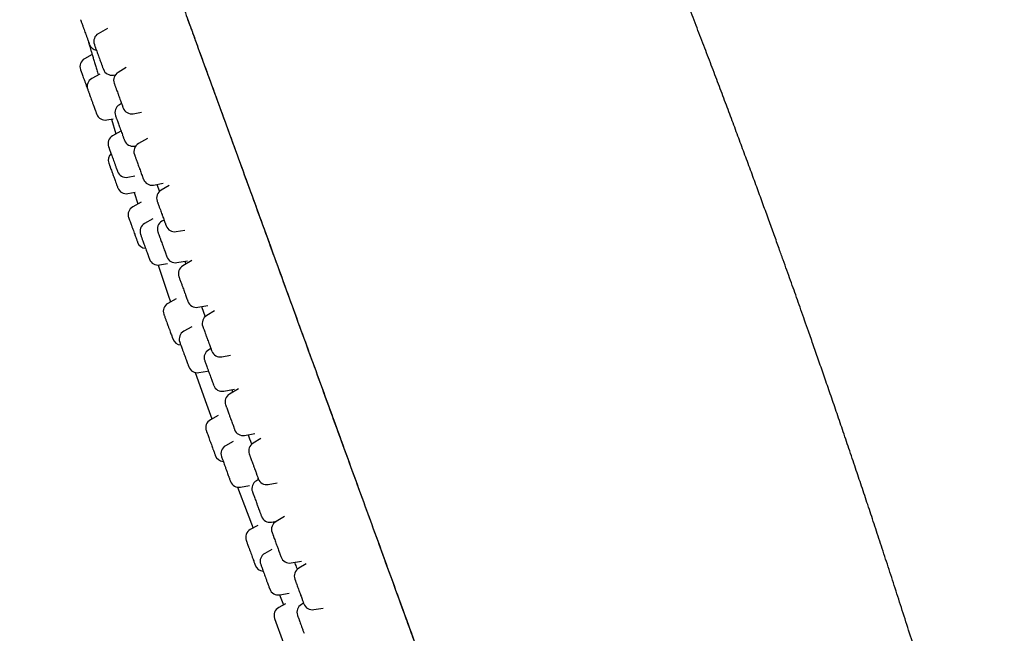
# Model space of a CAD drawing. Header units: millimetres. Extents: x 8 to 1577, y 12 to 2534.
# Tile 62 of 123: x 401 to 456, y 2125 to 2159. Entities that reach past the tile are written whole.
import ezdxf

# ---------------------------------------------------------------- set-up
doc = ezdxf.new("R2010")
doc.units = ezdxf.units.MM

msp = doc.modelspace()

# ---------------------------------------------------------------- linework, layer by layer
at = {"color": 7, "linetype": 'Continuous', "lineweight": 30}
for p, q in [((406.092, 2158.871), (405.579, 2158.575)), ((405.242, 2157.427), (404.813, 2157.185)), ((407.133, 2156.687), (406.681, 2156.426)), ((405.663, 2156.332), (405.216, 2156.08)), ((406.416, 2156.277), (406.534, 2156.297)), ((406.87, 2154.697), (406.75, 2154.628)), ((407.517, 2154.128), (407.972, 2154.208)), ((406.053, 2153.78), (406.41, 2153.847)), ((406.306, 2153.828), (406.559, 2153.003)), ((406.833, 2153.158), (406.374, 2152.898)), ((408.312, 2152.759), (407.803, 2152.465)), ((407.586, 2152.33), (407.662, 2152.343)), ((407.211, 2150.599), (407.609, 2150.673)), ((408.64, 2150.167), (409.172, 2150.26)), ((408.833, 2150.201), (408.978, 2149.804)), ((409.513, 2150.132), (409.065, 2149.874)), ((407.223, 2149.689), (407.621, 2149.763)), ((407.579, 2149.756), (407.782, 2149.122)), ((407.956, 2149.221), (407.489, 2148.958)), ((408.607, 2148.282), (408.148, 2148.023)), ((409.227, 2148.222), (409.107, 2148.152)), ((409.902, 2147.576), (410.374, 2147.659)), ((408.985, 2145.724), (409.425, 2145.806)), ((409.943, 2145.854), (410.532, 2145.958)), ((410.778, 2145.965), (410.275, 2145.674)), ((410.387, 2145.932), (410.445, 2145.772)), ((409.905, 2143.851), (409.443, 2143.591)), ((411.111, 2143.376), (411.661, 2143.473)), ((411.305, 2143.41), (411.51, 2142.848)), ((412.036, 2143.171), (411.597, 2142.918)), ((410.771, 2142.295), (410.325, 2142.043)), ((411.826, 2141.081), (411.706, 2141.011)), ((412.434, 2140.62), (412.921, 2140.706)), ((411.162, 2139.743), (411.638, 2139.832)), ((412.542, 2138.713), (413.146, 2138.82)), ((413.359, 2138.837), (412.867, 2138.553)), ((412.987, 2138.791), (413.038, 2138.651)), ((412.24, 2137.365), (411.799, 2137.117)), ((413.703, 2136.254), (414.266, 2136.354)), ((413.063, 2135.917), (412.641, 2135.679)), ((414.607, 2136.073), (414.178, 2135.826)), ((413.478, 2133.38), (413.982, 2133.474)), ((414.476, 2133.806), (414.354, 2133.735)), ((415.015, 2133.528), (415.514, 2133.616)), ((414.427, 2131.248), (414.019, 2131.019)), ((415.191, 2131.437), (415.478, 2131.487)), ((415.925, 2131.745), (415.445, 2131.468)), ((415.207, 2129.919), (414.817, 2129.699)), ((416.282, 2129.17), (416.855, 2129.271)), ((417.125, 2129.11), (416.71, 2128.87)), ((415.644, 2127.398), (415.866, 2126.848)), ((415.654, 2127.4), (416.173, 2127.496)), ((415.963, 2126.902), (415.593, 2126.694)), ((416.976, 2126.932), (416.855, 2126.863)), ((417.547, 2126.572), (418.055, 2126.661)), ((415.368, 2126.087), (415.867, 2124.715))]:
    msp.add_line(p, q, dxfattribs=at)
at = {"color": 7, "linetype": 'Continuous', "lineweight": 30, "flags": 128}
for points in [[(405.003, 2158.211), (405.009, 2158.19), (405.03, 2158.119)], [(408.899, 2145.715), (409.461, 2144.05), (409.589, 2143.673)], [(410.959, 2139.747), (411.592, 2137.985), (411.89, 2137.168)], [(413.303, 2133.378), (413.844, 2131.965), (414.176, 2131.107)]]:
    msp.add_lwpolyline(points, dxfattribs=at)
at = {"color": 7, "linetype": 'Continuous', "lineweight": 30}
for centre, start, end in [((405.829, 2158.142), 120, 200), ((405.559, 2158.152), 200, 259.6776), ((405.059, 2156.75), 119.4148, 200), ((406.329, 2156.769), 200, 280), ((406.931, 2155.993), 120, 200), ((405.461, 2155.645), 119.4148, 200), ((407, 2154.195), 120, 200), ((407.43, 2154.62), 200, 280), ((405.961, 2154.272), 200, 280.5852), ((406.619, 2152.463), 119.4148, 200), ((407.499, 2152.822), 200, 280), ((408.053, 2152.032), 120, 200), ((406.631, 2151.553), 133.8642, 200), ((407.119, 2151.09), 200, 280.5852), ((408.553, 2150.659), 200, 280), ((407.131, 2150.18), 200, 280.6594), ((409.315, 2149.441), 120, 200), ((407.734, 2148.522), 119.3406, 200), ((408.394, 2147.588), 119.4148, 200), ((409.357, 2147.719), 120, 200), ((409.815, 2148.068), 200, 280), ((408.234, 2147.149), 200, 266.1155), ((408.893, 2146.215), 200, 280.5852), ((409.856, 2146.346), 200, 280), ((410.525, 2145.241), 120, 200), ((409.688, 2143.155), 119.3406, 200), ((411.024, 2143.868), 200, 280), ((411.847, 2142.485), 120, 200), ((410.187, 2141.782), 200, 266.1155), ((410.57, 2141.608), 119.4148, 200), ((411.956, 2140.578), 120, 200), ((412.347, 2141.112), 200, 280), ((411.07, 2140.235), 200, 280.5852), ((412.455, 2139.206), 200, 280), ((413.117, 2138.12), 120, 200), ((412.044, 2136.681), 119.3406, 200), ((413.616, 2136.747), 200, 280), ((412.886, 2135.244), 119.4148, 200), ((414.428, 2135.393), 120, 200), ((412.544, 2135.308), 200, 266.1155), ((413.386, 2133.871), 200, 280.5852), ((414.604, 2133.302), 120, 200), ((414.928, 2134.02), 200, 280), ((415.104, 2131.929), 200, 280), ((415.695, 2131.035), 120, 200), ((414.264, 2130.583), 119.3406, 200), ((415.063, 2129.264), 119.4148, 200), ((414.763, 2129.21), 200, 266.1155), ((416.195, 2129.663), 200, 280), ((416.96, 2128.437), 120, 200), ((415.563, 2127.891), 200, 280.5852), ((417.105, 2126.43), 120, 200), ((417.46, 2127.064), 200, 280), ((415.838, 2126.258), 119.3406, 200)]:
    msp.add_arc(centre, 0.5, start, end, dxfattribs=at)
for points, knots in [([(455.876, 2107.857), (455.794, 2108.144), (455.571, 2108.922), (455.208, 2110.18), (454.789, 2111.62), (454.373, 2113.033), (453.961, 2114.422), (453.552, 2115.79), (453.132, 2117.181), (452.701, 2118.594), (452.262, 2120.023), (451.828, 2121.422), (451.401, 2122.788), (450.981, 2124.12), (450.57, 2125.417), (450.166, 2126.677), (449.772, 2127.9), (449.387, 2129.086), (449.013, 2130.23), (448.65, 2131.333), (448.299, 2132.395), (447.956, 2133.424), (447.607, 2134.464), (447.254, 2135.511), (446.897, 2136.564), (446.552, 2137.576), (446.219, 2138.547), (445.898, 2139.478), (445.589, 2140.369), (445.293, 2141.219), (445.029, 2141.975), (444.795, 2142.641), (444.59, 2143.223), (444.393, 2143.781), (444.2, 2144.324), (444.006, 2144.87), (443.805, 2145.434), (443.594, 2146.024), (443.357, 2146.684), (443.092, 2147.419), (442.798, 2148.232), (442.49, 2149.081), (442.166, 2149.966), (441.828, 2150.888), (441.482, 2151.826), (441.129, 2152.779), (440.768, 2153.745), (440.394, 2154.744), (440.007, 2155.773), (439.605, 2156.834), (439.189, 2157.925), (438.759, 2159.047), (438.315, 2160.199), (437.857, 2161.382), (437.387, 2162.588), (436.905, 2163.817), (436.41, 2165.069), (435.9, 2166.352), (435.371, 2167.675), (434.821, 2169.039), (434.25, 2170.445), (433.661, 2171.886), (433.053, 2173.361), (432.432, 2174.859), (431.797, 2176.378), (431.15, 2177.914), (430.489, 2179.473), (429.813, 2181.052), (429.125, 2182.649), (428.423, 2184.264), (427.704, 2185.903), (427.06, 2187.361), (426.493, 2188.635), (426.008, 2189.722), (425.51, 2190.83), (425.078, 2191.788), (424.811, 2192.378), (424.715, 2192.59)], [0, 0, 0, 0, 0.009906, 0.026865, 0.043453, 0.05973, 0.075746, 0.091545, 0.107133, 0.124005, 0.140562, 0.156776, 0.172625, 0.188089, 0.203149, 0.217791, 0.232009, 0.245809, 0.259201, 0.271963, 0.284342, 0.296346, 0.307977, 0.320748, 0.333047, 0.344879, 0.356245, 0.367144, 0.377575, 0.387536, 0.397026, 0.404151, 0.410984, 0.417524, 0.423779, 0.430117, 0.436752, 0.443682, 0.450908, 0.460042, 0.469609, 0.479607, 0.490037, 0.500898, 0.512188, 0.523226, 0.534644, 0.54644, 0.558615, 0.571165, 0.58409, 0.597387, 0.611053, 0.625089, 0.639499, 0.654021, 0.668917, 0.684194, 0.699861, 0.716225, 0.733015, 0.750245, 0.767908, 0.785979, 0.804097, 0.822551, 0.841305, 0.860323, 0.879563, 0.89903, 0.918806, 0.938987, 0.951925, 0.965094, 0.978522, 0.992244, 1, 1, 1, 1]), ([(401.217, 2184.994), (401.217, 2184.994), (401.215, 2185), (401.223, 2184.979), (401.241, 2184.927), (401.275, 2184.834), (401.322, 2184.705), (401.383, 2184.539), (401.457, 2184.336), (401.544, 2184.097), (401.644, 2183.821), (401.743, 2183.55), (401.832, 2183.303), (401.911, 2183.088), (401.999, 2182.846), (402.096, 2182.579), (402.204, 2182.283), (402.322, 2181.957), (402.449, 2181.609), (402.583, 2181.24), (402.725, 2180.852), (402.877, 2180.433), (403.042, 2179.98), (403.219, 2179.494), (403.402, 2178.991), (403.59, 2178.475), (403.781, 2177.949), (403.983, 2177.396), (404.194, 2176.816), (404.414, 2176.209), (404.64, 2175.589), (404.871, 2174.956), (405.105, 2174.314), (405.346, 2173.651), (405.594, 2172.968), (405.859, 2172.24), (406.141, 2171.465), (406.441, 2170.642), (406.747, 2169.801), (407.06, 2168.942), (407.378, 2168.068), (407.701, 2167.179), (408.029, 2166.278), (408.377, 2165.322), (408.745, 2164.312), (409.133, 2163.246), (409.524, 2162.171), (409.918, 2161.089), (410.314, 2160), (410.713, 2158.906), (411.224, 2157.502), (411.847, 2155.788), (412.585, 2153.762), (413.317, 2151.749), (414.045, 2149.751), (414.766, 2147.768), (415.489, 2145.782), (416.212, 2143.795), (416.932, 2141.817), (417.648, 2139.851), (418.359, 2137.897), (419.07, 2135.943), (419.781, 2133.991), (420.491, 2132.04), (421.2, 2130.093), (421.907, 2128.148), (422.563, 2126.347), (423.167, 2124.687), (423.719, 2123.17), (424.27, 2121.657), (424.785, 2120.243), (425.262, 2118.932), (425.701, 2117.724), (426.138, 2116.525), (426.539, 2115.422), (426.906, 2114.415), (427.238, 2113.501), (427.567, 2112.598), (427.894, 2111.7), (428.217, 2110.811), (428.537, 2109.933), (428.85, 2109.072), (429.157, 2108.231), (429.456, 2107.41), (429.746, 2106.611), (430.028, 2105.836), (430.3, 2105.088), (430.563, 2104.368), (430.814, 2103.677), (431.054, 2103.017), (431.283, 2102.39), (431.498, 2101.797), (431.702, 2101.237), (431.895, 2100.707), (432.078, 2100.204), (432.251, 2099.728), (432.414, 2099.28), (432.566, 2098.865), (432.706, 2098.479), (432.836, 2098.122), (432.956, 2097.791), (433.029, 2097.593), (433.065, 2097.493)], [0, 0, 0, 0, 0.000001, 0.015682, 0.031361, 0.04704, 0.062719, 0.078399, 0.093802, 0.109204, 0.124602, 0.140001, 0.1488, 0.157601, 0.166401, 0.175201, 0.184, 0.1928, 0.2016, 0.209667, 0.217734, 0.225802, 0.233869, 0.241935, 0.249999, 0.257315, 0.264633, 0.271951, 0.279269, 0.286587, 0.293906, 0.300808, 0.307706, 0.314603, 0.321499, 0.328396, 0.336096, 0.343797, 0.351499, 0.359202, 0.366904, 0.374603, 0.382301, 0.389999, 0.398798, 0.407599, 0.416399, 0.425198, 0.433998, 0.442798, 0.451599, 0.467731, 0.483864, 0.499998, 0.515679, 0.531358, 0.547038, 0.562718, 0.578399, 0.593799, 0.6092, 0.6246, 0.640001, 0.6554, 0.670799, 0.686202, 0.701604, 0.713702, 0.725802, 0.7379, 0.749995, 0.759798, 0.769602, 0.779404, 0.789203, 0.7969, 0.804598, 0.812298, 0.820002, 0.827862, 0.835718, 0.843573, 0.851428, 0.859286, 0.867143, 0.875, 0.88284, 0.890681, 0.898522, 0.906361, 0.914198, 0.921897, 0.929596, 0.937298, 0.945, 0.952859, 0.960716, 0.96857, 0.976426, 0.984284, 0.992143, 1, 1, 1, 1]), ([(404.591, 2159.351), (404.591, 2159.351), (404.59, 2159.354), (404.599, 2159.33), (404.612, 2159.293), (404.627, 2159.252), (404.64, 2159.218), (404.646, 2159.2)], [0, 0, 0, 0, 0.149484, 0.447796, 0.632587, 0.815675, 1, 1, 1, 1]), ([(404.646, 2159.2), (404.656, 2159.171), (404.678, 2159.113), (404.711, 2159.021), (404.74, 2158.941), (404.772, 2158.853), (404.814, 2158.738), (404.865, 2158.598), (404.909, 2158.477), (404.945, 2158.38), (404.972, 2158.304), (405.002, 2158.222), (405.032, 2158.139), (405.055, 2158.077), (405.069, 2158.037), (405.081, 2158.004), (405.089, 2157.982), (405.088, 2157.984), (405.088, 2157.985)], [0, 0, 0, 0, 0.076717, 0.153289, 0.195187, 0.236572, 0.319447, 0.402621, 0.485497, 0.536902, 0.587767, 0.63891, 0.715701, 0.792196, 0.834094, 0.875479, 0.958355, 1, 1, 1, 1]), ([(410.513, 2159.453), (410.633, 2159.123), (410.891, 2158.416), (411.287, 2157.327), (411.784, 2155.962), (412.365, 2154.364), (413.031, 2152.535), (413.698, 2150.704), (414.364, 2148.874), (415.026, 2147.054), (415.684, 2145.246), (416.338, 2143.449), (416.992, 2141.652), (417.664, 2139.807), (418.353, 2137.914), (419.059, 2135.973), (419.766, 2134.032), (420.472, 2132.091), (421.179, 2130.149), (421.809, 2128.419), (422.361, 2126.9), (422.837, 2125.593), (423.312, 2124.288), (423.786, 2122.986), (424.259, 2121.686), (424.731, 2120.39), (425.166, 2119.194), (425.566, 2118.096), (425.929, 2117.097), (426.29, 2116.106), (426.648, 2115.123), (426.909, 2114.406), (427.049, 2114.021), (427.073, 2113.956)], [0, 0, 0, 0, 0.021958, 0.047025, 0.07211, 0.112255, 0.152383, 0.192454, 0.232431, 0.272328, 0.311467, 0.350571, 0.389652, 0.428723, 0.470916, 0.513122, 0.555357, 0.597634, 0.639972, 0.682415, 0.711052, 0.739715, 0.768393, 0.797071, 0.825739, 0.854395, 0.883062, 0.905538, 0.928013, 0.950485, 0.97296, 0.995443, 1, 1, 1, 1]), ([(405.03, 2158.119), (405.031, 2158.116), (405.032, 2158.11), (405.048, 2158.058), (405.072, 2157.976), (405.105, 2157.864), (405.147, 2157.723), (405.197, 2157.555), (405.254, 2157.364), (405.316, 2157.153), (405.384, 2156.925), (405.455, 2156.685), (405.519, 2156.469), (405.559, 2156.334), (405.575, 2156.283)], [0, 0, 0, 0, 0.086084, 0.171913, 0.258665, 0.344922, 0.430553, 0.517067, 0.603545, 0.689188, 0.775496, 0.862076, 0.94775, 1, 1, 1, 1]), ([(405.361, 2157.967), (405.361, 2157.968), (405.36, 2157.968), (405.371, 2157.938), (405.39, 2157.887), (405.411, 2157.828), (405.432, 2157.771), (405.448, 2157.727), (405.456, 2157.705)], [0, 0, 0, 0, 0.13747, 0.362037, 0.585798, 0.724407, 0.86174, 1, 1, 1, 1]), ([(405.456, 2157.705), (405.469, 2157.67), (405.495, 2157.599), (405.532, 2157.495), (405.564, 2157.408), (405.598, 2157.315), (405.641, 2157.198), (405.691, 2157.061), (405.731, 2156.949), (405.763, 2156.863), (405.786, 2156.798), (405.811, 2156.731), (405.833, 2156.669), (405.848, 2156.628), (405.855, 2156.608), (405.859, 2156.598), (405.858, 2156.6), (405.858, 2156.601)], [0, 0, 0, 0, 0.084543, 0.168925, 0.215097, 0.260702, 0.352032, 0.44369, 0.535019, 0.591667, 0.64772, 0.70408, 0.788704, 0.873002, 0.919174, 0.96478, 1, 1, 1, 1]), ([(404.589, 2156.579), (404.59, 2156.577), (404.592, 2156.572), (404.603, 2156.54), (404.617, 2156.503), (404.634, 2156.455), (404.661, 2156.381), (404.701, 2156.272), (404.741, 2156.163), (404.777, 2156.063), (404.808, 2155.979), (404.844, 2155.878), (404.886, 2155.763), (404.925, 2155.657), (404.954, 2155.576), (404.973, 2155.523), (404.983, 2155.495), (404.987, 2155.485)], [0, 0, 0, 0, 0.0854631, 0.170597, 0.2172267, 0.2632847, 0.3555194, 0.4480864, 0.540321, 0.5975315, 0.6541403, 0.7110593, 0.7965224, 0.8816563, 0.928286, 0.974344, 1, 1, 1, 1]), ([(406.461, 2155.822), (406.461, 2155.821), (406.461, 2155.82), (406.47, 2155.797), (406.49, 2155.743), (406.515, 2155.673), (406.541, 2155.601), (406.566, 2155.534), (406.584, 2155.484), (406.593, 2155.459)], [0, 0, 0, 0, 0.084039, 0.272715, 0.46207, 0.650745, 0.76762, 0.883419, 1, 1, 1, 1]), ([(404.992, 2155.473), (404.992, 2155.473), (404.992, 2155.472), (404.997, 2155.458), (405.007, 2155.43), (405.025, 2155.381), (405.049, 2155.315), (405.072, 2155.252), (405.098, 2155.18), (405.135, 2155.079), (405.183, 2154.946), (405.228, 2154.824), (405.266, 2154.72), (405.297, 2154.635), (405.332, 2154.538), (405.37, 2154.434), (405.402, 2154.345), (405.426, 2154.281), (405.447, 2154.221), (405.469, 2154.161), (405.486, 2154.115), (405.491, 2154.099), (405.491, 2154.102), (405.491, 2154.102)], [0, 0, 0, 0, 0.031351, 0.071157, 0.111181, 0.171276, 0.231141, 0.26393, 0.296316, 0.361174, 0.426265, 0.491122, 0.531351, 0.571157, 0.611181, 0.671276, 0.731141, 0.76393, 0.796316, 0.861174, 0.926265, 0.991122, 1, 1, 1, 1]), ([(406.593, 2155.459), (406.607, 2155.42), (406.635, 2155.342), (406.675, 2155.233), (406.708, 2155.144), (406.742, 2155.05), (406.784, 2154.935), (406.831, 2154.805), (406.868, 2154.704), (406.895, 2154.628), (406.915, 2154.574), (406.934, 2154.521), (406.95, 2154.477), (406.959, 2154.453), (406.96, 2154.45), (406.96, 2154.449)], [0, 0, 0, 0, 0.091977, 0.183779, 0.234011, 0.283627, 0.382987, 0.482705, 0.582065, 0.643695, 0.704676, 0.765992, 0.858058, 0.949768, 1, 1, 1, 1]), ([(406.531, 2154.022), (406.531, 2154.021), (406.532, 2154.018), (406.546, 2153.98), (406.566, 2153.924), (406.589, 2153.862), (406.611, 2153.802), (406.627, 2153.756), (406.636, 2153.733)], [0, 0, 0, 0, 0.178542, 0.392416, 0.605521, 0.73753, 0.868324, 1, 1, 1, 1]), ([(406.636, 2153.733), (406.649, 2153.697), (406.676, 2153.624), (406.714, 2153.519), (406.746, 2153.43), (406.78, 2153.337), (406.823, 2153.22), (406.872, 2153.084), (406.912, 2152.975), (406.942, 2152.891), (406.965, 2152.829), (406.988, 2152.766), (407.009, 2152.709), (407.022, 2152.673), (407.027, 2152.657), (407.03, 2152.65), (407.029, 2152.652), (407.029, 2152.653)], [0, 0, 0, 0, 0.086304, 0.172444, 0.219578, 0.266133, 0.359365, 0.452933, 0.546164, 0.603993, 0.661214, 0.718748, 0.805135, 0.891189, 0.938323, 0.984878, 1, 1, 1, 1]), ([(406.151, 2152.288), (406.15, 2152.289), (406.15, 2152.29), (406.159, 2152.265), (406.173, 2152.226), (406.189, 2152.184), (406.21, 2152.124), (406.24, 2152.042), (406.274, 2151.95), (406.303, 2151.869), (406.335, 2151.781), (406.377, 2151.665), (406.429, 2151.525), (406.472, 2151.405), (406.507, 2151.308), (406.535, 2151.232), (406.564, 2151.151), (406.594, 2151.07), (406.616, 2151.009), (406.63, 2150.97), (406.642, 2150.939), (406.649, 2150.919), (406.648, 2150.922), (406.648, 2150.922)], [0, 0, 0, 0, 0.037336, 0.102193, 0.142422, 0.182228, 0.222252, 0.282348, 0.342212, 0.375001, 0.407388, 0.472245, 0.537336, 0.602193, 0.642422, 0.682228, 0.722252, 0.782348, 0.842212, 0.875001, 0.907388, 0.972245, 1, 1, 1, 1]), ([(407.584, 2151.86), (407.584, 2151.86), (407.583, 2151.861), (407.587, 2151.852), (407.597, 2151.823), (407.62, 2151.761), (407.647, 2151.686), (407.675, 2151.609), (407.7, 2151.539), (407.719, 2151.488), (407.728, 2151.462)], [0, 0, 0, 0, 0.04163, 0.131015, 0.310014, 0.489658, 0.668657, 0.779538, 0.889398, 1, 1, 1, 1]), ([(407.728, 2151.462), (407.743, 2151.422), (407.772, 2151.342), (407.812, 2151.232), (407.845, 2151.142), (407.879, 2151.049), (407.92, 2150.935), (407.966, 2150.809), (408.002, 2150.712), (408.027, 2150.641), (408.046, 2150.59), (408.063, 2150.543), (408.077, 2150.505), (408.083, 2150.488), (408.083, 2150.489), (408.083, 2150.489)], [0, 0, 0, 0, 0.094152, 0.188126, 0.239546, 0.290336, 0.392046, 0.494123, 0.595833, 0.658921, 0.721346, 0.784112, 0.878355, 0.972235, 1, 1, 1, 1]), ([(406.161, 2151.382), (406.162, 2151.381), (406.162, 2151.379), (406.169, 2151.361), (406.183, 2151.323), (406.203, 2151.268), (406.223, 2151.212), (406.247, 2151.147), (406.281, 2151.053), (406.327, 2150.926), (406.371, 2150.806), (406.409, 2150.702), (406.44, 2150.616), (406.476, 2150.517), (406.516, 2150.407), (406.551, 2150.312), (406.576, 2150.241), (406.601, 2150.174), (406.626, 2150.104), (406.649, 2150.043), (406.658, 2150.016), (406.662, 2150.007), (406.661, 2150.009), (406.661, 2150.009)], [0, 0, 0, 0, 0.036906, 0.076887, 0.136919, 0.196718, 0.229472, 0.261824, 0.326612, 0.391633, 0.456421, 0.496606, 0.53637, 0.576351, 0.636382, 0.696182, 0.728935, 0.761288, 0.826075, 0.891096, 0.955884, 0.996017, 1, 1, 1, 1]), ([(408.847, 2149.267), (408.846, 2149.268), (408.846, 2149.269), (408.85, 2149.259), (408.857, 2149.238), (408.874, 2149.193), (408.902, 2149.114), (408.934, 2149.026), (408.965, 2148.941), (408.993, 2148.864), (409.013, 2148.81), (409.023, 2148.783)], [0, 0, 0, 0, 0.064557, 0.145265, 0.224983, 0.384626, 0.544844, 0.704487, 0.803378, 0.901358, 1, 1, 1, 1]), ([(409.023, 2148.783), (409.038, 2148.741), (409.069, 2148.657), (409.109, 2148.546), (409.141, 2148.457), (409.175, 2148.366), (409.214, 2148.257), (409.257, 2148.14), (409.288, 2148.055), (409.31, 2147.995), (409.324, 2147.955), (409.337, 2147.92), (409.345, 2147.898), (409.344, 2147.899), (409.344, 2147.9)], [0, 0, 0, 0, 0.1011191, 0.2020462, 0.257271, 0.3118188, 0.4210549, 0.5306845, 0.6399205, 0.7076763, 0.7747197, 0.8421304, 0.9433466, 1, 1, 1, 1]), ([(407.266, 2148.348), (407.266, 2148.348), (407.266, 2148.348), (407.276, 2148.318), (407.291, 2148.277), (407.307, 2148.233), (407.33, 2148.171), (407.361, 2148.087), (407.395, 2147.993), (407.425, 2147.911), (407.457, 2147.822), (407.499, 2147.706), (407.55, 2147.566), (407.594, 2147.446), (407.629, 2147.351), (407.656, 2147.276), (407.684, 2147.197), (407.713, 2147.118), (407.735, 2147.059), (407.748, 2147.023), (407.758, 2146.994), (407.765, 2146.977), (407.763, 2146.98), (407.763, 2146.981)], [0, 0, 0, 0, 0.045889, 0.110747, 0.150976, 0.190782, 0.230806, 0.290901, 0.350765, 0.383554, 0.415941, 0.480799, 0.545889, 0.610747, 0.650976, 0.690782, 0.730806, 0.790901, 0.850765, 0.883554, 0.915941, 0.980799, 1, 1, 1, 1]), ([(407.924, 2147.416), (407.924, 2147.416), (407.924, 2147.417), (407.931, 2147.397), (407.949, 2147.348), (407.973, 2147.282), (407.998, 2147.212), (408.022, 2147.146), (408.053, 2147.062), (408.091, 2146.958), (408.13, 2146.85), (408.163, 2146.761), (408.197, 2146.667), (408.239, 2146.551), (408.287, 2146.42), (408.324, 2146.316), (408.353, 2146.239), (408.373, 2146.182), (408.393, 2146.127), (408.411, 2146.078), (408.42, 2146.053), (408.423, 2146.044), (408.423, 2146.045), (408.423, 2146.045)], [0, 0, 0, 0, 0.018463, 0.08332, 0.148411, 0.213268, 0.253497, 0.293303, 0.333327, 0.393423, 0.453287, 0.486076, 0.518463, 0.58332, 0.648411, 0.713268, 0.753497, 0.793303, 0.833327, 0.893423, 0.953287, 0.986076, 1, 1, 1, 1]), ([(408.888, 2147.546), (408.887, 2147.547), (408.886, 2147.549), (408.889, 2147.542), (408.895, 2147.526), (408.91, 2147.486), (408.936, 2147.413), (408.967, 2147.329), (408.997, 2147.246), (409.024, 2147.172), (409.043, 2147.118), (409.053, 2147.092)], [0, 0, 0, 0, 0.0288117, 0.1126038, 0.1953687, 0.3611118, 0.527452, 0.6931948, 0.7958646, 0.897589, 1, 1, 1, 1]), ([(409.053, 2147.092), (409.068, 2147.05), (409.098, 2146.967), (409.139, 2146.857), (409.171, 2146.767), (409.205, 2146.675), (409.245, 2146.565), (409.289, 2146.444), (409.321, 2146.355), (409.344, 2146.291), (409.36, 2146.247), (409.375, 2146.208), (409.385, 2146.18), (409.386, 2146.178), (409.386, 2146.177)], [0, 0, 0, 0, 0.098635, 0.197083, 0.250951, 0.304159, 0.410711, 0.517648, 0.624201, 0.690292, 0.755688, 0.821443, 0.920173, 1, 1, 1, 1]), ([(410.055, 2145.07), (410.056, 2145.068), (410.056, 2145.066), (410.064, 2145.045), (410.075, 2145.016), (410.094, 2144.961), (410.127, 2144.873), (410.161, 2144.777), (410.194, 2144.687), (410.223, 2144.607), (410.244, 2144.551), (410.254, 2144.523)], [0, 0, 0, 0, 0.136085, 0.210622, 0.284245, 0.431681, 0.579648, 0.727083, 0.818413, 0.908901, 1, 1, 1, 1]), ([(410.254, 2144.523), (410.269, 2144.48), (410.301, 2144.395), (410.341, 2144.285), (410.373, 2144.197), (410.405, 2144.108), (410.443, 2144.004), (410.483, 2143.895), (410.511, 2143.817), (410.53, 2143.766), (410.542, 2143.733), (410.552, 2143.705), (410.553, 2143.7), (410.555, 2143.697)], [0, 0, 0, 0, 0.1071919, 0.2141803, 0.2727216, 0.3305453, 0.4463417, 0.5625552, 0.6783514, 0.7501764, 0.8212461, 0.8927052, 1, 1, 1, 1]), ([(409.218, 2142.984), (409.218, 2142.983), (409.219, 2142.981), (409.225, 2142.965), (409.238, 2142.928), (409.264, 2142.857), (409.294, 2142.775), (409.324, 2142.694), (409.35, 2142.62), (409.384, 2142.528), (409.424, 2142.417), (409.464, 2142.307), (409.497, 2142.217), (409.531, 2142.125), (409.571, 2142.014), (409.615, 2141.892), (409.649, 2141.8), (409.673, 2141.735), (409.689, 2141.689), (409.704, 2141.648), (409.715, 2141.617), (409.717, 2141.614), (409.717, 2141.612)], [0, 0, 0, 0, 0.03294, 0.065477, 0.130633, 0.196024, 0.261181, 0.301596, 0.341585, 0.381794, 0.442167, 0.502307, 0.535247, 0.567784, 0.63294, 0.698332, 0.763488, 0.803903, 0.843893, 0.884101, 0.944474, 1, 1, 1, 1]), ([(411.378, 2142.311), (411.378, 2142.312), (411.377, 2142.314), (411.384, 2142.294), (411.395, 2142.266), (411.409, 2142.227), (411.433, 2142.162), (411.469, 2142.062), (411.507, 2141.959), (411.541, 2141.863), (411.572, 2141.78), (411.592, 2141.723), (411.603, 2141.695)], [0, 0, 0, 0, 0.061553, 0.189261, 0.25921, 0.328302, 0.466662, 0.605522, 0.743882, 0.82959, 0.914508, 1, 1, 1, 1]), ([(411.603, 2141.695), (411.618, 2141.652), (411.65, 2141.565), (411.689, 2141.457), (411.72, 2141.372), (411.751, 2141.287), (411.787, 2141.189), (411.823, 2141.09), (411.847, 2141.023), (411.863, 2140.981), (411.871, 2140.957), (411.877, 2140.942), (411.876, 2140.944), (411.876, 2140.944)], [0, 0, 0, 0, 0.1130137, 0.2258129, 0.2875338, 0.348498, 0.4705835, 0.5931088, 0.7151942, 0.7909202, 0.8658499, 0.9411901, 1, 1, 1, 1]), ([(410.1, 2141.437), (410.101, 2141.434), (410.103, 2141.429), (410.111, 2141.406), (410.123, 2141.374), (410.144, 2141.316), (410.178, 2141.225), (410.213, 2141.127), (410.247, 2141.035), (410.276, 2140.954), (410.312, 2140.856), (410.354, 2140.741), (410.394, 2140.631), (410.425, 2140.544), (410.457, 2140.456), (410.494, 2140.354), (410.533, 2140.247), (410.56, 2140.173), (410.578, 2140.123), (410.589, 2140.093), (410.598, 2140.069), (410.599, 2140.066), (410.6, 2140.065)], [0, 0, 0, 0, 0.060138, 0.093076, 0.125611, 0.190765, 0.256153, 0.321307, 0.361719, 0.401707, 0.441914, 0.502284, 0.562422, 0.595361, 0.627895, 0.693049, 0.758437, 0.823591, 0.864004, 0.903991, 0.944198, 1, 1, 1, 1]), ([(411.487, 2140.405), (411.487, 2140.405), (411.487, 2140.405), (411.495, 2140.383), (411.506, 2140.351), (411.521, 2140.31), (411.546, 2140.242), (411.584, 2140.139), (411.622, 2140.034), (411.657, 2139.937), (411.687, 2139.854), (411.708, 2139.796), (411.719, 2139.768)], [0, 0, 0, 0, 0.080234, 0.205401, 0.273957, 0.341673, 0.477279, 0.613374, 0.748981, 0.832982, 0.91621, 1, 1, 1, 1]), ([(411.719, 2139.768), (411.734, 2139.725), (411.766, 2139.638), (411.805, 2139.53), (411.836, 2139.446), (411.866, 2139.362), (411.901, 2139.267), (411.936, 2139.17), (411.959, 2139.107), (411.974, 2139.067), (411.981, 2139.046), (411.986, 2139.034), (411.985, 2139.037), (411.985, 2139.037)], [0, 0, 0, 0, 0.115076, 0.229934, 0.292781, 0.354858, 0.479171, 0.603933, 0.728246, 0.805354, 0.881651, 0.958366, 1, 1, 1, 1]), ([(412.647, 2137.948), (412.647, 2137.948), (412.646, 2137.95), (412.651, 2137.937), (412.663, 2137.904), (412.677, 2137.865), (412.695, 2137.816), (412.723, 2137.74), (412.763, 2137.629), (412.804, 2137.518), (412.84, 2137.418), (412.871, 2137.333), (412.892, 2137.275), (412.902, 2137.247)], [0, 0, 0, 0, 0.0142839, 0.1327589, 0.2507776, 0.315419, 0.3792678, 0.5071302, 0.6354532, 0.7633154, 0.8425199, 0.9209951, 1, 1, 1, 1]), ([(412.902, 2137.247), (412.918, 2137.204), (412.949, 2137.117), (412.988, 2137.012), (413.017, 2136.931), (413.046, 2136.852), (413.079, 2136.762), (413.11, 2136.676), (413.13, 2136.622), (413.141, 2136.592), (413.146, 2136.578), (413.146, 2136.577), (413.146, 2136.577)], [0, 0, 0, 0, 0.121841, 0.243451, 0.309992, 0.375718, 0.507339, 0.639435, 0.771056, 0.852697, 0.933479, 1, 1, 1, 1]), ([(411.574, 2136.51), (411.575, 2136.509), (411.576, 2136.506), (411.585, 2136.481), (411.601, 2136.438), (411.618, 2136.391), (411.638, 2136.334), (411.669, 2136.249), (411.712, 2136.131), (411.754, 2136.015), (411.792, 2135.913), (411.823, 2135.827), (411.86, 2135.726), (411.901, 2135.613), (411.938, 2135.512), (411.966, 2135.435), (411.993, 2135.361), (412.022, 2135.279), (412.05, 2135.204), (412.065, 2135.161), (412.073, 2135.14), (412.074, 2135.138), (412.074, 2135.137)], [0, 0, 0, 0, 0.038542, 0.09873, 0.158687, 0.191526, 0.223963, 0.288921, 0.354112, 0.419069, 0.459361, 0.499228, 0.539314, 0.599502, 0.659459, 0.692298, 0.724735, 0.789693, 0.854884, 0.919841, 0.960133, 1, 1, 1, 1]), ([(413.897, 2136.289), (413.953, 2136.134), (414.018, 2135.956), (414.083, 2135.779), (414.091, 2135.756)], [0, 0, 0, 0, 0.8677539, 1, 1, 1, 1]), ([(412.417, 2135.072), (412.417, 2135.072), (412.416, 2135.073), (412.421, 2135.062), (412.431, 2135.032), (412.449, 2134.983), (412.468, 2134.932), (412.49, 2134.872), (412.522, 2134.783), (412.567, 2134.66), (412.61, 2134.542), (412.647, 2134.439), (412.679, 2134.353), (412.715, 2134.253), (412.756, 2134.141), (412.792, 2134.042), (412.819, 2133.968), (412.845, 2133.897), (412.872, 2133.82), (412.898, 2133.751), (412.911, 2133.715), (412.916, 2133.701), (412.916, 2133.701), (412.916, 2133.701)], [0, 0, 0, 0, 0.015562, 0.055586, 0.115682, 0.175546, 0.208335, 0.240722, 0.305579, 0.37067, 0.435527, 0.475756, 0.515562, 0.555586, 0.615682, 0.675546, 0.708335, 0.740722, 0.805579, 0.87067, 0.935527, 0.975756, 1, 1, 1, 1]), ([(413.959, 2135.221), (413.959, 2135.221), (413.959, 2135.22), (413.967, 2135.197), (413.982, 2135.157), (413.999, 2135.111), (414.019, 2135.057), (414.049, 2134.974), (414.092, 2134.856), (414.133, 2134.742), (414.17, 2134.64), (414.202, 2134.554), (414.222, 2134.497), (414.233, 2134.468)], [0, 0, 0, 0, 0.058861, 0.171978, 0.28466, 0.346378, 0.407339, 0.529419, 0.651939, 0.774019, 0.849642, 0.924568, 1, 1, 1, 1]), ([(414.233, 2134.468), (414.249, 2134.425), (414.28, 2134.34), (414.317, 2134.238), (414.345, 2134.16), (414.373, 2134.084), (414.403, 2134.001), (414.431, 2133.923), (414.448, 2133.877), (414.456, 2133.856), (414.459, 2133.848), (414.458, 2133.85), (414.458, 2133.85)], [0, 0, 0, 0, 0.128086, 0.255929, 0.325881, 0.394976, 0.533344, 0.67221, 0.810578, 0.896403, 0.981326, 1, 1, 1, 1]), ([(414.135, 2133.13), (414.135, 2133.13), (414.135, 2133.13), (414.14, 2133.116), (414.152, 2133.083), (414.171, 2133.03), (414.19, 2132.977), (414.213, 2132.915), (414.246, 2132.823), (414.292, 2132.699), (414.335, 2132.58), (414.373, 2132.476), (414.404, 2132.39), (414.425, 2132.333), (414.435, 2132.305)], [0, 0, 0, 0, 0.044643, 0.11545, 0.221765, 0.327672, 0.385679, 0.442975, 0.557714, 0.672867, 0.787607, 0.858682, 0.929104, 1, 1, 1, 1]), ([(414.435, 2132.305), (414.45, 2132.263), (414.481, 2132.18), (414.516, 2132.082), (414.542, 2132.01), (414.568, 2131.94), (414.594, 2131.867), (414.618, 2131.801), (414.63, 2131.769), (414.634, 2131.758), (414.634, 2131.759), (414.634, 2131.759)], [0, 0, 0, 0, 0.1381, 0.275937, 0.351358, 0.425855, 0.57504, 0.724763, 0.873948, 0.966483, 1, 1, 1, 1]), ([(415.225, 2130.864), (415.226, 2130.863), (415.226, 2130.861), (415.234, 2130.842), (415.248, 2130.803), (415.268, 2130.747), (415.289, 2130.69), (415.313, 2130.625), (415.347, 2130.53), (415.393, 2130.402), (415.437, 2130.282), (415.475, 2130.179), (415.506, 2130.092), (415.527, 2130.036), (415.537, 2130.008)], [0, 0, 0, 0, 0.068532, 0.1375684, 0.2412256, 0.3444835, 0.4010402, 0.4569034, 0.5687739, 0.6810474, 0.7929178, 0.8622161, 0.9308763, 1, 1, 1, 1]), ([(413.794, 2130.411), (413.794, 2130.411), (413.792, 2130.416), (413.798, 2130.4), (413.808, 2130.372), (413.821, 2130.337), (413.84, 2130.285), (413.867, 2130.21), (413.898, 2130.125), (413.926, 2130.048), (413.957, 2129.963), (413.998, 2129.85), (414.049, 2129.71), (414.094, 2129.588), (414.13, 2129.488), (414.159, 2129.409), (414.19, 2129.322), (414.223, 2129.234), (414.248, 2129.164), (414.265, 2129.118), (414.279, 2129.079), (414.291, 2129.046), (414.292, 2129.042), (414.293, 2129.041)], [0, 0, 0, 0, 0.007414, 0.072272, 0.112501, 0.152307, 0.192331, 0.252426, 0.31229, 0.345079, 0.377466, 0.442324, 0.507414, 0.572272, 0.612501, 0.652307, 0.692331, 0.752426, 0.81229, 0.845079, 0.877466, 0.942324, 1, 1, 1, 1]), ([(415.537, 2130.008), (415.552, 2129.967), (415.582, 2129.884), (415.617, 2129.79), (415.642, 2129.719), (415.666, 2129.653), (415.692, 2129.583), (415.713, 2129.524), (415.724, 2129.496), (415.725, 2129.493), (415.725, 2129.491)], [0, 0, 0, 0, 0.142889, 0.285507, 0.363543, 0.440623, 0.594982, 0.749897, 0.904256, 1, 1, 1, 1]), ([(414.594, 2129.09), (414.594, 2129.09), (414.594, 2129.089), (414.602, 2129.069), (414.612, 2129.041), (414.628, 2128.996), (414.653, 2128.929), (414.682, 2128.849), (414.708, 2128.776), (414.738, 2128.695), (414.778, 2128.585), (414.828, 2128.446), (414.873, 2128.323), (414.91, 2128.221), (414.94, 2128.14), (414.973, 2128.049), (415.007, 2127.955), (415.035, 2127.879), (415.054, 2127.827), (415.071, 2127.78), (415.085, 2127.74), (415.094, 2127.718), (415.092, 2127.722), (415.092, 2127.723)], [0, 0, 0, 0, 0.046671, 0.0869, 0.126706, 0.16673, 0.226826, 0.28669, 0.319479, 0.351866, 0.416723, 0.481814, 0.546671, 0.5869, 0.626706, 0.66673, 0.726826, 0.78669, 0.819479, 0.851866, 0.916723, 0.981814, 1, 1, 1, 1]), ([(416.475, 2129.204), (416.489, 2129.166), (416.539, 2129.029), (416.588, 2128.896), (416.623, 2128.8)], [0, 0, 0, 0, 0.280029, 1, 1, 1, 1]), ([(416.491, 2128.265), (416.491, 2128.265), (416.49, 2128.266), (416.493, 2128.258), (416.502, 2128.235), (416.518, 2128.191), (416.54, 2128.131), (416.561, 2128.071), (416.586, 2128.003), (416.622, 2127.905), (416.669, 2127.775), (416.713, 2127.654), (416.751, 2127.55), (416.782, 2127.464), (416.803, 2127.408), (416.813, 2127.38)], [0, 0, 0, 0, 0.02353, 0.090566, 0.15797, 0.259175, 0.35999, 0.415209, 0.469751, 0.578975, 0.688592, 0.797816, 0.865475, 0.932512, 1, 1, 1, 1]), ([(416.813, 2127.38), (416.828, 2127.34), (416.857, 2127.258), (416.891, 2127.166), (416.915, 2127.099), (416.938, 2127.035), (416.962, 2126.97), (416.981, 2126.917), (416.99, 2126.894), (416.99, 2126.894), (416.99, 2126.894)], [0, 0, 0, 0, 0.147804, 0.295327, 0.376048, 0.45578, 0.615448, 0.775692, 0.93536, 1, 1, 1, 1]), ([(416.637, 2126.255), (416.637, 2126.256), (416.636, 2126.258), (416.642, 2126.242), (416.65, 2126.218), (416.665, 2126.177), (416.688, 2126.115), (416.716, 2126.039), (416.741, 2125.968), (416.77, 2125.889), (416.809, 2125.781), (416.86, 2125.643), (416.904, 2125.52), (416.942, 2125.417), (416.972, 2125.334), (416.991, 2125.282), (417, 2125.256)], [0, 0, 0, 0, 0.049319, 0.110998, 0.17203, 0.233395, 0.325535, 0.41732, 0.467592, 0.517248, 0.616689, 0.716487, 0.815927, 0.877526, 0.938557, 1, 1, 1, 1])]:
    msp.add_open_spline(points, degree=3, knots=knots, dxfattribs=at)

doc.saveas('drawing.dxf')
